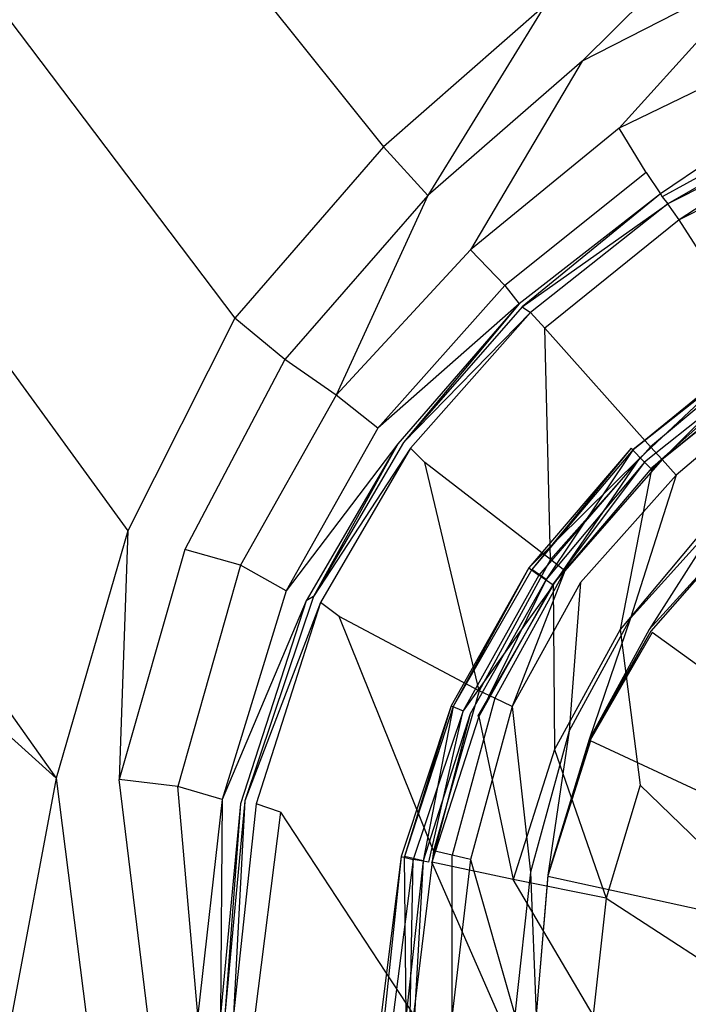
# Model space of a CAD drawing. Extents: x 0 to 0.9, y -1.3 to 0.
# Tile 9 of 18: x 0.3689 to 0.4157, y -0.5486 to -0.4796. Entities that reach past the tile are written whole.
import ezdxf

# ---------------------------------------------------------------- set-up
doc = ezdxf.new("R2010")
doc.units = 0
doc.layers.add('L0_ABLAUF_INF_0___REPLACEMTFORE', color=7, linetype='CONTINUOUS')
doc.layers.add('L1_WANNE_0_N_6231R4____REPLACEM', color=7, linetype='CONTINUOUS')

msp = doc.modelspace()

# ---------------------------------------------------------------- linework, layer by layer
at = {"layer": 'L0_ABLAUF_INF_0___REPLACEMTFORE', "color": 8}
for points, invisible_edges in [([(0.420346, -0.502775, 0.021484), (0.412344, -0.510322, 0.020438), (0.411713, -0.509641, 0.021529), (0.420346, -0.502775, 0.021484)], 13), ([(0.411844, -0.509722, 0.022621), (0.420346, -0.502775, 0.021484), (0.411713, -0.509641, 0.021529), (0.411844, -0.509722, 0.022621)], 14), ([(0.411844, -0.509722, 0.022621), (0.420444, -0.502921, 0.02253), (0.420346, -0.502775, 0.021484), (0.411844, -0.509722, 0.022621)], 14), ([(0.420444, -0.502921, 0.02253), (0.411844, -0.509722, 0.022621), (0.412644, -0.510622, 0.023257), (0.420444, -0.502921, 0.02253)], 14), ([(0.412344, -0.510322, 0.020438), (0.420346, -0.502775, 0.021484), (0.420844, -0.503521, 0.020438), (0.412344, -0.510322, 0.020438)], 14), ([(0.421044, -0.503921, 0.023257), (0.420444, -0.502921, 0.02253), (0.412644, -0.510622, 0.023257), (0.421044, -0.503921, 0.023257)], 14), ([(0.420844, -0.503521, 0.020438), (0.413144, -0.511122, 0.02062), (0.412344, -0.510322, 0.020438), (0.420844, -0.503521, 0.020438)], 13), ([(0.413144, -0.511122, 0.02062), (0.420844, -0.503521, 0.020438), (0.421444, -0.504521, 0.02062), (0.413144, -0.511122, 0.02062)], 14), ([(0.413144, -0.511022, 0.023348), (0.421044, -0.503921, 0.023257), (0.412644, -0.510622, 0.023257), (0.413144, -0.511022, 0.023348)], 13), ([(0.421044, -0.503921, 0.023257), (0.413144, -0.511022, 0.023348), (0.421344, -0.504421, 0.023348), (0.421044, -0.503921, 0.023257)], 14), ([(0.417044, -0.515022, 0.023803), (0.421344, -0.504421, 0.023348), (0.413144, -0.511022, 0.023348), (0.417044, -0.515022, 0.023803)], 13), ([(0.412344, -0.510322, 0.020438), (0.404545, -0.518022, 0.021529), (0.411713, -0.509641, 0.021529), (0.412344, -0.510322, 0.020438)], 14), ([(0.411713, -0.509641, 0.021529), (0.404545, -0.518022, 0.021529), (0.404744, -0.518122, 0.022621), (0.411713, -0.509641, 0.021529)], 14), ([(0.411713, -0.509641, 0.021529), (0.404744, -0.518122, 0.022621), (0.411844, -0.509722, 0.022621), (0.411713, -0.509641, 0.021529)], 14), ([(0.405744, -0.518822, 0.023257), (0.411844, -0.509722, 0.022621), (0.404744, -0.518122, 0.022621), (0.405744, -0.518822, 0.023257)], 13), ([(0.411844, -0.509722, 0.022621), (0.405744, -0.518822, 0.023257), (0.412644, -0.510622, 0.023257), (0.411844, -0.509722, 0.022621)], 14), ([(0.412344, -0.510322, 0.020438), (0.405244, -0.518522, 0.020438), (0.404545, -0.518022, 0.021529), (0.412344, -0.510322, 0.020438)], 14), ([(0.412344, -0.510322, 0.020438), (0.406244, -0.519222, 0.02062), (0.405244, -0.518522, 0.020438), (0.412344, -0.510322, 0.020438)], 13), ([(0.406244, -0.519122, 0.023348), (0.412644, -0.510622, 0.023257), (0.405744, -0.518822, 0.023257), (0.406244, -0.519122, 0.023348)], 13), ([(0.406244, -0.519222, 0.02062), (0.412344, -0.510322, 0.020438), (0.413144, -0.511122, 0.02062), (0.406244, -0.519222, 0.02062)], 14), ([(0.412644, -0.510622, 0.023257), (0.406244, -0.519122, 0.023348), (0.413144, -0.511022, 0.023348), (0.412644, -0.510622, 0.023257)], 14), ([(0.410944, -0.522322, 0.023803), (0.413144, -0.511022, 0.023348), (0.406244, -0.519122, 0.023348), (0.410944, -0.522322, 0.023803)], 13), ([(0.413144, -0.511022, 0.023348), (0.410944, -0.522322, 0.023803), (0.417044, -0.515022, 0.023803), (0.413144, -0.511022, 0.023348)], 14), ([(0.416344, -0.525922, 0.024349), (0.417044, -0.515022, 0.023803), (0.410944, -0.522322, 0.023803), (0.416344, -0.525922, 0.024349)], 13), ([(0.404545, -0.518022, 0.021529), (0.405244, -0.518522, 0.020438), (0.399093, -0.527665, 0.021529), (0.404545, -0.518022, 0.021529)], 14), ([(0.404545, -0.518022, 0.021529), (0.399093, -0.527665, 0.021529), (0.399244, -0.527722, 0.022621), (0.404545, -0.518022, 0.021529)], 14), ([(0.404545, -0.518022, 0.021529), (0.399244, -0.527722, 0.022621), (0.404744, -0.518122, 0.022621), (0.404545, -0.518022, 0.021529)], 14), ([(0.404744, -0.518122, 0.022621), (0.399244, -0.527722, 0.022621), (0.400444, -0.528222, 0.023257), (0.404744, -0.518122, 0.022621)], 14), ([(0.405744, -0.518822, 0.023257), (0.404744, -0.518122, 0.022621), (0.400444, -0.528222, 0.023257), (0.405744, -0.518822, 0.023257)], 14), ([(0.405244, -0.518522, 0.020438), (0.399944, -0.528022, 0.020438), (0.399093, -0.527665, 0.021529), (0.405244, -0.518522, 0.020438)], 14), ([(0.406244, -0.519222, 0.02062), (0.399944, -0.528022, 0.020438), (0.405244, -0.518522, 0.020438), (0.406244, -0.519222, 0.02062)], 14), ([(0.401044, -0.528422, 0.023348), (0.405744, -0.518822, 0.023257), (0.400444, -0.528222, 0.023257), (0.401044, -0.528422, 0.023348)], 13), ([(0.405744, -0.518822, 0.023257), (0.401044, -0.528422, 0.023348), (0.406244, -0.519122, 0.023348), (0.405744, -0.518822, 0.023257)], 14), ([(0.406244, -0.519222, 0.02062), (0.400944, -0.528422, 0.02062), (0.399944, -0.528022, 0.020438), (0.406244, -0.519222, 0.02062)], 14), ([(0.406344, -0.530722, 0.023803), (0.406244, -0.519122, 0.023348), (0.401044, -0.528422, 0.023348), (0.406344, -0.530722, 0.023803)], 13), ([(0.406244, -0.519122, 0.023348), (0.406344, -0.530722, 0.023803), (0.410944, -0.522322, 0.023803), (0.406244, -0.519122, 0.023348)], 14), ([(0.412344, -0.533222, 0.024349), (0.410944, -0.522322, 0.023803), (0.406344, -0.530722, 0.023803), (0.412344, -0.533222, 0.024349)], 13), ([(0.410944, -0.522322, 0.023803), (0.412344, -0.533222, 0.024349), (0.416344, -0.525922, 0.024349), (0.410944, -0.522322, 0.023803)], 14), ([(0.424743, -0.538322, 0.025167), (0.416344, -0.525922, 0.024349), (0.412344, -0.533222, 0.024349), (0.424743, -0.538322, 0.025167)], 14), ([(0.399093, -0.527665, 0.021529), (0.399944, -0.528022, 0.020438), (0.39561, -0.538216, 0.021529), (0.399093, -0.527665, 0.021529)], 14), ([(0.399093, -0.527665, 0.021529), (0.39561, -0.538216, 0.021529), (0.395844, -0.538222, 0.022621), (0.399093, -0.527665, 0.021529)], 14), ([(0.399093, -0.527665, 0.021529), (0.395844, -0.538222, 0.022621), (0.399244, -0.527722, 0.022621), (0.399093, -0.527665, 0.021529)], 14), ([(0.397144, -0.538522, 0.023257), (0.399244, -0.527722, 0.022621), (0.395844, -0.538222, 0.022621), (0.397144, -0.538522, 0.023257)], 13), ([(0.399244, -0.527722, 0.022621), (0.397144, -0.538522, 0.023257), (0.400444, -0.528222, 0.023257), (0.399244, -0.527722, 0.022621)], 14), ([(0.399944, -0.528022, 0.020438), (0.396444, -0.538422, 0.020438), (0.39561, -0.538216, 0.021529), (0.399944, -0.528022, 0.020438)], 14), ([(0.399944, -0.528022, 0.020438), (0.397544, -0.538622, 0.02062), (0.396444, -0.538422, 0.020438), (0.399944, -0.528022, 0.020438)], 13), ([(0.397744, -0.538622, 0.023348), (0.400444, -0.528222, 0.023257), (0.397144, -0.538522, 0.023257), (0.397744, -0.538622, 0.023348)], 13), ([(0.397544, -0.538622, 0.02062), (0.399944, -0.528022, 0.020438), (0.400944, -0.528422, 0.02062), (0.397544, -0.538622, 0.02062)], 14), ([(0.400444, -0.528222, 0.023257), (0.397744, -0.538622, 0.023348), (0.401044, -0.528422, 0.023348), (0.400444, -0.528222, 0.023257)], 14), ([(0.403444, -0.539823, 0.023803), (0.401044, -0.528422, 0.023348), (0.397744, -0.538622, 0.023348), (0.403444, -0.539823, 0.023803)], 13), ([(0.401044, -0.528422, 0.023348), (0.403444, -0.539823, 0.023803), (0.406344, -0.530722, 0.023803), (0.401044, -0.528422, 0.023348)], 14), ([(0.409944, -0.541123, 0.024349), (0.406344, -0.530722, 0.023803), (0.403444, -0.539823, 0.023803), (0.409944, -0.541123, 0.024349)], 13), ([(0.406344, -0.530722, 0.023803), (0.409944, -0.541123, 0.024349), (0.412344, -0.533222, 0.024349), (0.406344, -0.530722, 0.023803)], 14), ([(0.423144, -0.543723, 0.025167), (0.412344, -0.533222, 0.024349), (0.409944, -0.541123, 0.024349), (0.423144, -0.543723, 0.025167)], 13), ([(0.412344, -0.533222, 0.024349), (0.423144, -0.543723, 0.025167), (0.424743, -0.538322, 0.025167), (0.412344, -0.533222, 0.024349)], 14), ([(0.39561, -0.538216, 0.021529), (0.396444, -0.538422, 0.020438), (0.394196, -0.549323, 0.021575), (0.39561, -0.538216, 0.021529)], 14), ([(0.394444, -0.549323, 0.022712), (0.39561, -0.538216, 0.021529), (0.394196, -0.549323, 0.021575), (0.394444, -0.549323, 0.022712)], 13), ([(0.39561, -0.538216, 0.021529), (0.394444, -0.549323, 0.022712), (0.395844, -0.538222, 0.022621), (0.39561, -0.538216, 0.021529)], 14), ([(0.395944, -0.549323, 0.023257), (0.395844, -0.538222, 0.022621), (0.394444, -0.549323, 0.022712), (0.395944, -0.549323, 0.023257)], 14), ([(0.397144, -0.538522, 0.023257), (0.395844, -0.538222, 0.022621), (0.395944, -0.549323, 0.023257), (0.397144, -0.538522, 0.023257)], 14), ([(0.396444, -0.538422, 0.020438), (0.395044, -0.549323, 0.020438), (0.394196, -0.549323, 0.021575), (0.396444, -0.538422, 0.020438)], 14), ([(0.396444, -0.538422, 0.020438), (0.396244, -0.549323, 0.02062), (0.395044, -0.549323, 0.020438), (0.396444, -0.538422, 0.020438)], 13), ([(0.396544, -0.549323, 0.023348), (0.397144, -0.538522, 0.023257), (0.395944, -0.549323, 0.023257), (0.396544, -0.549323, 0.023348)], 13), ([(0.396244, -0.549323, 0.02062), (0.396444, -0.538422, 0.020438), (0.397544, -0.538622, 0.02062), (0.396244, -0.549323, 0.02062)], 14), ([(0.397144, -0.538522, 0.023257), (0.396544, -0.549323, 0.023348), (0.397744, -0.538622, 0.023348), (0.397144, -0.538522, 0.023257)], 14), ([(0.402444, -0.549323, 0.023894), (0.397744, -0.538622, 0.023348), (0.396544, -0.549323, 0.023348), (0.402444, -0.549323, 0.023894)], 14), ([(0.403444, -0.539823, 0.023803), (0.397744, -0.538622, 0.023348), (0.402444, -0.549323, 0.023894), (0.403444, -0.539823, 0.023803)], 14), ([(0.409044, -0.549323, 0.024349), (0.403444, -0.539823, 0.023803), (0.402444, -0.549323, 0.023894), (0.409044, -0.549323, 0.024349)], 14), ([(0.409944, -0.541123, 0.024349), (0.403444, -0.539823, 0.023803), (0.409044, -0.549323, 0.024349), (0.409944, -0.541123, 0.024349)], 14), ([(0.422544, -0.549323, 0.025167), (0.409944, -0.541123, 0.024349), (0.409044, -0.549323, 0.024349), (0.422544, -0.549323, 0.025167)], 13), ([(0.409944, -0.541123, 0.024349), (0.422544, -0.549323, 0.025167), (0.423144, -0.543723, 0.025167), (0.409944, -0.541123, 0.024349)], 14)]:
    msp.add_3dface(points, dxfattribs=dict(at, invisible_edges=invisible_edges))
at = {"layer": 'L1_WANNE_0_N_6231R4____REPLACEM', "color": 8}
for points, invisible_edges in [([(0.45, -1.297081, 0.006863), (0.002918, -0.549303, 0.00028), (0.005468, -0.002919), (0.45, -1.297081, 0.006863)], 14), ([(0.45, -1.297081, 0.006863), (0.005468, -0.002919), (0.00653, -0.002919), (0.45, -1.297081, 0.006863)], 14), ([(0.45, -1.297081, 0.006863), (0.00653, -0.002919), (0.008001, -0.002919), (0.45, -1.297081, 0.006863)], 14), ([(0.45, -1.297081, 0.006863), (0.008001, -0.002919), (0.45, -0.002919, 0.001068), (0.45, -1.297081, 0.006863)], 14), ([(0.394363, -0.488543, 0.026379), (0.327129, -0.404569, 0.027991), (0.317524, -0.412676, 0.027995), (0.394363, -0.488543, 0.026379)], 13), ([(0.327129, -0.404569, 0.027991), (0.394363, -0.488543, 0.026379), (0.405664, -0.478648, 0.026379), (0.327129, -0.404569, 0.027991)], 14), ([(0.383962, -0.500537, 0.026379), (0.317524, -0.412676, 0.027995), (0.309165, -0.42279, 0.027991), (0.383962, -0.500537, 0.026379)], 13), ([(0.317524, -0.412676, 0.027995), (0.383962, -0.500537, 0.026379), (0.394363, -0.488543, 0.026379), (0.317524, -0.412676, 0.027995)], 14), ([(0.376461, -0.51543, 0.026465), (0.309165, -0.42279, 0.027991), (0.302842, -0.436357, 0.028061), (0.376461, -0.51543, 0.026465)], 13), ([(0.309165, -0.42279, 0.027991), (0.376461, -0.51543, 0.026465), (0.383962, -0.500537, 0.026379), (0.309165, -0.42279, 0.027991)], 14), ([(0.371461, -0.532722, 0.02655), (0.302842, -0.436357, 0.028061), (0.298583, -0.467378, 0.028112), (0.371461, -0.532722, 0.02655)], 13), ([(0.302842, -0.436357, 0.028061), (0.371461, -0.532722, 0.02655), (0.376461, -0.51543, 0.026465), (0.302842, -0.436357, 0.028061)], 14), ([(0.371461, -0.532722, 0.02655), (0.298583, -0.467378, 0.028112), (0.368361, -0.549303, 0.02655), (0.371461, -0.532722, 0.02655)], 14), ([(0.408264, -0.482546, 0.026293), (0.419065, -0.471852, 0.026379), (0.405664, -0.478648, 0.026379), (0.408264, -0.482546, 0.026293)], 13), ([(0.419065, -0.471852, 0.026379), (0.408264, -0.482546, 0.026293), (0.420965, -0.476049, 0.026293), (0.419065, -0.471852, 0.026379)], 14), ([(0.410864, -0.487244, 0.026208), (0.420965, -0.476049, 0.026293), (0.408264, -0.482546, 0.026293), (0.410864, -0.487244, 0.026208)], 13), ([(0.420965, -0.476049, 0.026293), (0.410864, -0.487244, 0.026208), (0.422965, -0.481347, 0.026208), (0.420965, -0.476049, 0.026293)], 14), ([(0.397463, -0.491942, 0.026293), (0.405664, -0.478648, 0.026379), (0.394363, -0.488543, 0.026379), (0.397463, -0.491942, 0.026293)], 13), ([(0.405664, -0.478648, 0.026379), (0.397463, -0.491942, 0.026293), (0.408264, -0.482546, 0.026293), (0.405664, -0.478648, 0.026379)], 14), ([(0.422965, -0.481347, 0.026208), (0.410864, -0.487244, 0.026208), (0.412764, -0.490342, 0.025265), (0.422965, -0.481347, 0.026208)], 14), ([(0.424365, -0.484645, 0.025008), (0.422965, -0.481347, 0.026208), (0.412764, -0.490342, 0.025265), (0.424365, -0.484645, 0.025008)], 14), ([(0.400463, -0.49574, 0.026208), (0.408264, -0.482546, 0.026293), (0.397463, -0.491942, 0.026293), (0.400463, -0.49574, 0.026208)], 13), ([(0.408264, -0.482546, 0.026293), (0.400463, -0.49574, 0.026208), (0.410864, -0.487244, 0.026208), (0.408264, -0.482546, 0.026293)], 14), ([(0.412764, -0.490342, 0.025265), (0.413764, -0.491842, 0.02235), (0.424365, -0.484645, 0.025008), (0.412764, -0.490342, 0.025265)], 14), ([(0.424365, -0.484645, 0.025008), (0.413764, -0.491842, 0.02235), (0.424865, -0.486045, 0.022265), (0.424365, -0.484645, 0.025008)], 14), ([(0.413764, -0.491842, 0.02235), (0.413864, -0.492042, 0.019779), (0.424865, -0.486045, 0.022265), (0.413764, -0.491842, 0.02235)], 14), ([(0.424865, -0.486045, 0.022265), (0.413864, -0.492042, 0.019779), (0.424965, -0.486344, 0.019693), (0.424865, -0.486045, 0.022265)], 14), ([(0.413864, -0.492042, 0.019779), (0.414264, -0.492541, 0.018151), (0.424965, -0.486344, 0.019693), (0.413864, -0.492042, 0.019779)], 14), ([(0.424965, -0.486344, 0.019693), (0.414264, -0.492541, 0.018151), (0.425365, -0.486944, 0.018065), (0.424965, -0.486344, 0.019693)], 14), ([(0.410864, -0.487244, 0.026208), (0.400463, -0.49574, 0.026208), (0.402864, -0.498239, 0.025179), (0.410864, -0.487244, 0.026208)], 14), ([(0.412764, -0.490342, 0.025265), (0.410864, -0.487244, 0.026208), (0.402864, -0.498239, 0.025179), (0.412764, -0.490342, 0.025265)], 14), ([(0.415065, -0.493641, 0.016865), (0.425365, -0.486944, 0.018065), (0.414264, -0.492541, 0.018151), (0.415065, -0.493641, 0.016865)], 13), ([(0.425365, -0.486944, 0.018065), (0.415065, -0.493641, 0.016865), (0.425965, -0.488144, 0.016779), (0.425365, -0.486944, 0.018065)], 14), ([(0.394363, -0.488543, 0.026379), (0.383962, -0.500537, 0.026379), (0.387462, -0.503436, 0.026379), (0.394363, -0.488543, 0.026379)], 14), ([(0.397463, -0.491942, 0.026293), (0.394363, -0.488543, 0.026379), (0.387462, -0.503436, 0.026379), (0.397463, -0.491942, 0.026293)], 14), ([(0.425965, -0.488144, 0.016779), (0.415065, -0.493641, 0.016865), (0.420965, -0.502936, 0.010179), (0.425965, -0.488144, 0.016779)], 14), ([(0.412764, -0.490342, 0.025265), (0.402864, -0.498239, 0.025179), (0.413764, -0.491842, 0.02235), (0.412764, -0.490342, 0.025265)], 14), ([(0.391063, -0.505935, 0.026293), (0.397463, -0.491942, 0.026293), (0.387462, -0.503436, 0.026379), (0.391063, -0.505935, 0.026293)], 13), ([(0.397463, -0.491942, 0.026293), (0.391063, -0.505935, 0.026293), (0.400463, -0.49574, 0.026208), (0.397463, -0.491942, 0.026293)], 14), ([(0.402864, -0.498239, 0.025179), (0.403864, -0.499538, 0.02235), (0.413764, -0.491842, 0.02235), (0.402864, -0.498239, 0.025179)], 14), ([(0.413764, -0.491842, 0.02235), (0.403864, -0.499538, 0.02235), (0.404064, -0.499738, 0.019865), (0.413764, -0.491842, 0.02235)], 14), ([(0.413764, -0.491842, 0.02235), (0.404064, -0.499738, 0.019865), (0.413864, -0.492042, 0.019779), (0.413764, -0.491842, 0.02235)], 14), ([(0.404064, -0.499738, 0.019865), (0.414264, -0.492541, 0.018151), (0.413864, -0.492042, 0.019779), (0.404064, -0.499738, 0.019865)], 14), ([(0.414264, -0.492541, 0.018151), (0.404064, -0.499738, 0.019865), (0.404664, -0.500138, 0.018065), (0.414264, -0.492541, 0.018151)], 13), ([(0.414264, -0.492541, 0.018151), (0.404664, -0.500138, 0.018065), (0.405664, -0.501237, 0.016779), (0.414264, -0.492541, 0.018151)], 14), ([(0.415065, -0.493641, 0.016865), (0.414264, -0.492541, 0.018151), (0.405664, -0.501237, 0.016779), (0.415065, -0.493641, 0.016865)], 14), ([(0.415065, -0.493641, 0.016865), (0.405664, -0.501237, 0.016779), (0.413064, -0.509533, 0.010094), (0.415065, -0.493641, 0.016865)], 14), ([(0.420965, -0.502936, 0.010179), (0.415065, -0.493641, 0.016865), (0.413064, -0.509533, 0.010094), (0.420965, -0.502936, 0.010179)], 14), ([(0.400463, -0.49574, 0.026208), (0.391063, -0.505935, 0.026293), (0.393963, -0.508234, 0.02535), (0.400463, -0.49574, 0.026208)], 14), ([(0.402864, -0.498239, 0.025179), (0.400463, -0.49574, 0.026208), (0.393963, -0.508234, 0.02535), (0.402864, -0.498239, 0.025179)], 14), ([(0.402864, -0.498239, 0.025179), (0.393963, -0.508234, 0.02535), (0.403864, -0.499538, 0.02235), (0.402864, -0.498239, 0.025179)], 14), ([(0.403864, -0.499538, 0.02235), (0.393963, -0.508234, 0.02535), (0.395363, -0.509333, 0.022436), (0.403864, -0.499538, 0.02235)], 14), ([(0.403864, -0.499538, 0.02235), (0.395363, -0.509333, 0.022436), (0.395763, -0.509233, 0.019865), (0.403864, -0.499538, 0.02235)], 14), ([(0.403864, -0.499538, 0.02235), (0.395763, -0.509233, 0.019865), (0.404064, -0.499738, 0.019865), (0.403864, -0.499538, 0.02235)], 14), ([(0.404064, -0.499738, 0.019865), (0.395763, -0.509233, 0.019865), (0.404664, -0.500138, 0.018065), (0.404064, -0.499738, 0.019865)], 14), ([(0.404664, -0.500138, 0.018065), (0.395763, -0.509233, 0.019865), (0.396263, -0.509633, 0.018151), (0.404664, -0.500138, 0.018065)], 14), ([(0.404664, -0.500138, 0.018065), (0.396263, -0.509633, 0.018151), (0.397263, -0.510633, 0.016779), (0.404664, -0.500138, 0.018065)], 14), ([(0.405664, -0.501237, 0.016779), (0.404664, -0.500138, 0.018065), (0.397263, -0.510633, 0.016779), (0.405664, -0.501237, 0.016779)], 14), ([(0.383962, -0.500537, 0.026379), (0.376461, -0.51543, 0.026465), (0.380462, -0.51673, 0.026379), (0.383962, -0.500537, 0.026379)], 14), ([(0.387462, -0.503436, 0.026379), (0.383962, -0.500537, 0.026379), (0.380462, -0.51673, 0.026379), (0.387462, -0.503436, 0.026379)], 14), ([(0.406064, -0.517429, 0.010179), (0.405664, -0.501237, 0.016779), (0.397263, -0.510633, 0.016779), (0.406064, -0.517429, 0.010179)], 14), ([(0.413064, -0.509533, 0.010094), (0.405664, -0.501237, 0.016779), (0.406064, -0.517429, 0.010179), (0.413064, -0.509533, 0.010094)], 14), ([(0.420965, -0.502936, 0.010179), (0.413064, -0.509533, 0.010094), (0.413864, -0.510433, 0.009579), (0.420965, -0.502936, 0.010179)], 14), ([(0.421665, -0.504036, 0.009665), (0.420965, -0.502936, 0.010179), (0.413864, -0.510433, 0.009579), (0.421665, -0.504036, 0.009665)], 14), ([(0.387462, -0.503436, 0.026379), (0.380462, -0.51673, 0.026379), (0.384362, -0.517829, 0.026379), (0.387462, -0.503436, 0.026379)], 14), ([(0.391063, -0.505935, 0.026293), (0.387462, -0.503436, 0.026379), (0.384362, -0.517829, 0.026379), (0.391063, -0.505935, 0.026293)], 14), ([(0.421665, -0.504036, 0.009665), (0.413864, -0.510433, 0.009579), (0.414865, -0.511532, 0.009322), (0.421665, -0.504036, 0.009665)], 14), ([(0.422365, -0.505135, 0.009322), (0.421665, -0.504036, 0.009665), (0.414865, -0.511532, 0.009322), (0.422365, -0.505135, 0.009322)], 14), ([(0.417865, -0.514631, 0.009322), (0.422365, -0.505135, 0.009322), (0.414865, -0.511532, 0.009322), (0.417865, -0.514631, 0.009322)], 13), ([(0.391063, -0.505935, 0.026293), (0.384362, -0.517829, 0.026379), (0.387562, -0.519628, 0.025265), (0.391063, -0.505935, 0.026293)], 14), ([(0.393963, -0.508234, 0.02535), (0.391063, -0.505935, 0.026293), (0.387562, -0.519628, 0.025265), (0.393963, -0.508234, 0.02535)], 14), ([(0.393963, -0.508234, 0.02535), (0.387562, -0.519628, 0.025265), (0.395363, -0.509333, 0.022436), (0.393963, -0.508234, 0.02535)], 14), ([(0.395363, -0.509333, 0.022436), (0.389462, -0.520028, 0.019865), (0.395763, -0.509233, 0.019865), (0.395363, -0.509333, 0.022436)], 14), ([(0.395763, -0.509233, 0.019865), (0.389462, -0.520028, 0.019865), (0.396263, -0.509633, 0.018151), (0.395763, -0.509233, 0.019865)], 14), ([(0.395363, -0.509333, 0.022436), (0.387562, -0.519628, 0.025265), (0.388962, -0.520328, 0.022436), (0.395363, -0.509333, 0.022436)], 14), ([(0.389462, -0.520028, 0.019865), (0.395363, -0.509333, 0.022436), (0.388962, -0.520328, 0.022436), (0.389462, -0.520028, 0.019865)], 13), ([(0.396263, -0.509633, 0.018151), (0.389462, -0.520028, 0.019865), (0.389962, -0.520428, 0.018065), (0.396263, -0.509633, 0.018151)], 14), ([(0.396263, -0.509633, 0.018151), (0.389962, -0.520428, 0.018065), (0.391263, -0.521427, 0.016693), (0.396263, -0.509633, 0.018151)], 14), ([(0.397263, -0.510633, 0.016779), (0.396263, -0.509633, 0.018151), (0.391263, -0.521427, 0.016693), (0.397263, -0.510633, 0.016779)], 14), ([(0.413064, -0.509533, 0.010094), (0.406064, -0.517429, 0.010179), (0.407064, -0.518229, 0.009579), (0.413064, -0.509533, 0.010094)], 14), ([(0.413864, -0.510433, 0.009579), (0.413064, -0.509533, 0.010094), (0.407064, -0.518229, 0.009579), (0.413864, -0.510433, 0.009579)], 14), ([(0.401063, -0.526625, 0.010094), (0.397263, -0.510633, 0.016779), (0.391263, -0.521427, 0.016693), (0.401063, -0.526625, 0.010094)], 14), ([(0.406064, -0.517429, 0.010179), (0.397263, -0.510633, 0.016779), (0.401063, -0.526625, 0.010094), (0.406064, -0.517429, 0.010179)], 14), ([(0.413864, -0.510433, 0.009579), (0.407064, -0.518229, 0.009579), (0.408164, -0.519028, 0.009322), (0.413864, -0.510433, 0.009579)], 14), ([(0.414865, -0.511532, 0.009322), (0.413864, -0.510433, 0.009579), (0.408164, -0.519028, 0.009322), (0.414865, -0.511532, 0.009322)], 14), ([(0.411664, -0.521527, 0.009322), (0.414865, -0.511532, 0.009322), (0.408164, -0.519028, 0.009322), (0.411664, -0.521527, 0.009322)], 13), ([(0.414865, -0.511532, 0.009322), (0.411664, -0.521527, 0.009322), (0.417865, -0.514631, 0.009322), (0.414865, -0.511532, 0.009322)], 14), ([(0.412964, -0.522327, 0.009322), (0.417865, -0.514631, 0.009322), (0.411664, -0.521527, 0.009322), (0.412964, -0.522327, 0.009322)], 13), ([(0.417865, -0.514631, 0.009322), (0.412964, -0.522327, 0.009322), (0.418965, -0.51573, 0.009322), (0.417865, -0.514631, 0.009322)], 14), ([(0.375861, -0.532822, 0.026465), (0.376461, -0.51543, 0.026465), (0.371461, -0.532722, 0.02655), (0.375861, -0.532822, 0.026465)], 13), ([(0.376461, -0.51543, 0.026465), (0.375861, -0.532822, 0.026465), (0.380462, -0.51673, 0.026379), (0.376461, -0.51543, 0.026465)], 14), ([(0.418965, -0.51573, 0.009322), (0.412964, -0.522327, 0.009322), (0.418902, -0.515792, 0.00852), (0.418965, -0.51573, 0.009322)], 14), ([(0.418902, -0.515792, 0.00852), (0.412964, -0.522327, 0.009322), (0.413089, -0.522452, 0.00852), (0.418902, -0.515792, 0.00852)], 14), ([(0.418902, -0.515792, 0.00852), (0.413089, -0.522452, 0.00852), (0.418865, -0.51583, 0.008037), (0.418902, -0.515792, 0.00852)], 14), ([(0.418865, -0.51583, 0.008037), (0.413089, -0.522452, 0.00852), (0.413164, -0.522527, 0.008037), (0.418865, -0.51583, 0.008037)], 14), ([(0.45, -0.549303, 0.008036), (0.418865, -0.51583, 0.008037), (0.413164, -0.522527, 0.008037), (0.45, -0.549303, 0.008036)], 14), ([(0.380462, -0.51673, 0.026379), (0.375861, -0.532822, 0.026465), (0.379962, -0.533321, 0.026379), (0.380462, -0.51673, 0.026379)], 14), ([(0.384362, -0.517829, 0.026379), (0.380462, -0.51673, 0.026379), (0.379962, -0.533321, 0.026379), (0.384362, -0.517829, 0.026379)], 14), ([(0.406064, -0.517429, 0.010179), (0.401063, -0.526625, 0.010094), (0.402163, -0.527124, 0.009579), (0.406064, -0.517429, 0.010179)], 14), ([(0.407064, -0.518229, 0.009579), (0.406064, -0.517429, 0.010179), (0.402163, -0.527124, 0.009579), (0.407064, -0.518229, 0.009579)], 14), ([(0.384362, -0.517829, 0.026379), (0.379962, -0.533321, 0.026379), (0.383062, -0.534221, 0.025008), (0.384362, -0.517829, 0.026379)], 14), ([(0.387562, -0.519628, 0.025265), (0.384362, -0.517829, 0.026379), (0.383062, -0.534221, 0.025008), (0.387562, -0.519628, 0.025265)], 14), ([(0.403364, -0.527724, 0.009322), (0.407064, -0.518229, 0.009579), (0.402163, -0.527124, 0.009579), (0.403364, -0.527724, 0.009322)], 13), ([(0.407064, -0.518229, 0.009579), (0.403364, -0.527724, 0.009322), (0.408164, -0.519028, 0.009322), (0.407064, -0.518229, 0.009579)], 14), ([(0.387562, -0.519628, 0.025265), (0.383062, -0.534221, 0.025008), (0.388962, -0.520328, 0.022436), (0.387562, -0.519628, 0.025265)], 14), ([(0.407364, -0.529423, 0.009322), (0.408164, -0.519028, 0.009322), (0.403364, -0.527724, 0.009322), (0.407364, -0.529423, 0.009322)], 13), ([(0.408164, -0.519028, 0.009322), (0.407364, -0.529423, 0.009322), (0.411664, -0.521527, 0.009322), (0.408164, -0.519028, 0.009322)], 14), ([(0.388962, -0.520328, 0.022436), (0.383062, -0.534221, 0.025008), (0.384362, -0.534521, 0.022436), (0.388962, -0.520328, 0.022436)], 14), ([(0.388962, -0.520328, 0.022436), (0.384362, -0.534521, 0.022436), (0.384662, -0.534321, 0.019865), (0.388962, -0.520328, 0.022436)], 14), ([(0.389462, -0.520028, 0.019865), (0.388962, -0.520328, 0.022436), (0.384662, -0.534321, 0.019865), (0.389462, -0.520028, 0.019865)], 14), ([(0.389462, -0.520028, 0.019865), (0.384662, -0.534321, 0.019865), (0.389962, -0.520428, 0.018065), (0.389462, -0.520028, 0.019865)], 14), ([(0.389962, -0.520428, 0.018065), (0.384662, -0.534321, 0.019865), (0.385462, -0.534521, 0.017893), (0.389962, -0.520428, 0.018065)], 14), ([(0.389962, -0.520428, 0.018065), (0.385462, -0.534521, 0.017893), (0.387162, -0.535121, 0.016522), (0.389962, -0.520428, 0.018065)], 14), ([(0.391263, -0.521427, 0.016693), (0.389962, -0.520428, 0.018065), (0.387162, -0.535121, 0.016522), (0.391263, -0.521427, 0.016693)], 14), ([(0.397863, -0.537819, 0.009922), (0.391263, -0.521427, 0.016693), (0.387162, -0.535121, 0.016522), (0.397863, -0.537819, 0.009922)], 14), ([(0.401063, -0.526625, 0.010094), (0.391263, -0.521427, 0.016693), (0.397863, -0.537819, 0.009922), (0.401063, -0.526625, 0.010094)], 14), ([(0.408764, -0.530023, 0.009322), (0.411664, -0.521527, 0.009322), (0.407364, -0.529423, 0.009322), (0.408764, -0.530023, 0.009322)], 13), ([(0.411664, -0.521527, 0.009322), (0.408764, -0.530023, 0.009322), (0.412964, -0.522327, 0.009322), (0.411664, -0.521527, 0.009322)], 14), ([(0.412964, -0.522327, 0.009322), (0.408764, -0.530023, 0.009322), (0.413089, -0.522452, 0.00852), (0.412964, -0.522327, 0.009322)], 14), ([(0.413089, -0.522452, 0.00852), (0.408764, -0.530023, 0.009322), (0.408826, -0.530085, 0.00852), (0.413089, -0.522452, 0.00852)], 14), ([(0.413089, -0.522452, 0.00852), (0.408826, -0.530085, 0.00852), (0.413164, -0.522527, 0.008037), (0.413089, -0.522452, 0.00852)], 14), ([(0.413164, -0.522527, 0.008037), (0.408826, -0.530085, 0.00852), (0.408864, -0.530123, 0.008037), (0.413164, -0.522527, 0.008037)], 14), ([(0.45, -0.549303, 0.008036), (0.413164, -0.522527, 0.008037), (0.408864, -0.530123, 0.008037), (0.45, -0.549303, 0.008036)], 14), ([(0.401063, -0.526625, 0.010094), (0.397863, -0.537819, 0.009922), (0.399163, -0.538119, 0.009494), (0.401063, -0.526625, 0.010094)], 14), ([(0.402163, -0.527124, 0.009579), (0.401063, -0.526625, 0.010094), (0.399163, -0.538119, 0.009494), (0.402163, -0.527124, 0.009579)], 14), ([(0.402163, -0.527124, 0.009579), (0.399163, -0.538119, 0.009494), (0.400463, -0.538419, 0.009322), (0.402163, -0.527124, 0.009579)], 14), ([(0.403364, -0.527724, 0.009322), (0.402163, -0.527124, 0.009579), (0.400463, -0.538419, 0.009322), (0.403364, -0.527724, 0.009322)], 14), ([(0.404664, -0.539319, 0.009322), (0.403364, -0.527724, 0.009322), (0.400463, -0.538419, 0.009322), (0.404664, -0.539319, 0.009322)], 13), ([(0.403364, -0.527724, 0.009322), (0.404664, -0.539319, 0.009322), (0.407364, -0.529423, 0.009322), (0.403364, -0.527724, 0.009322)], 14), ([(0.405864, -0.539518, 0.009322), (0.407364, -0.529423, 0.009322), (0.404664, -0.539319, 0.009322), (0.405864, -0.539518, 0.009322)], 13), ([(0.407364, -0.529423, 0.009322), (0.405864, -0.539518, 0.009322), (0.408764, -0.530023, 0.009322), (0.407364, -0.529423, 0.009322)], 14), ([(0.408764, -0.530023, 0.009322), (0.405864, -0.539518, 0.009322), (0.408826, -0.530085, 0.00852), (0.408764, -0.530023, 0.009322)], 14), ([(0.408826, -0.530085, 0.00852), (0.405864, -0.539518, 0.009322), (0.405864, -0.539581, 0.00852), (0.408826, -0.530085, 0.00852)], 14), ([(0.408826, -0.530085, 0.00852), (0.405864, -0.539581, 0.00852), (0.408864, -0.530123, 0.008037), (0.408826, -0.530085, 0.00852)], 14), ([(0.408864, -0.530123, 0.008037), (0.405864, -0.539581, 0.00852), (0.405864, -0.539618, 0.008037), (0.408864, -0.530123, 0.008037)], 14), ([(0.45, -0.549303, 0.008036), (0.408864, -0.530123, 0.008037), (0.405864, -0.539618, 0.008037), (0.45, -0.549303, 0.008036)], 14), ([(0.373561, -0.549303, 0.026465), (0.371461, -0.532722, 0.02655), (0.368361, -0.549303, 0.02655), (0.373561, -0.549303, 0.026465)], 13), ([(0.371461, -0.532722, 0.02655), (0.373561, -0.549303, 0.026465), (0.375861, -0.532822, 0.026465), (0.371461, -0.532722, 0.02655)], 14), ([(0.377861, -0.549303, 0.026465), (0.375861, -0.532822, 0.026465), (0.373561, -0.549303, 0.026465), (0.377861, -0.549303, 0.026465)], 14), ([(0.379962, -0.533321, 0.026379), (0.375861, -0.532822, 0.026465), (0.377861, -0.549303, 0.026465), (0.379962, -0.533321, 0.026379)], 14), ([(0.381362, -0.549303, 0.025265), (0.379962, -0.533321, 0.026379), (0.377861, -0.549303, 0.026465), (0.381362, -0.549303, 0.025265)], 14), ([(0.383062, -0.534221, 0.025008), (0.379962, -0.533321, 0.026379), (0.381362, -0.549303, 0.025265), (0.383062, -0.534221, 0.025008)], 14), ([(0.383062, -0.534221, 0.025008), (0.381362, -0.549303, 0.025265), (0.382962, -0.549303, 0.022522), (0.383062, -0.534221, 0.025008)], 14), ([(0.383062, -0.534221, 0.025008), (0.382962, -0.549303, 0.022522), (0.384362, -0.534521, 0.022436), (0.383062, -0.534221, 0.025008)], 14), ([(0.383262, -0.549303, 0.019951), (0.384362, -0.534521, 0.022436), (0.382962, -0.549303, 0.022522), (0.383262, -0.549303, 0.019951)], 13), ([(0.384362, -0.534521, 0.022436), (0.383262, -0.549303, 0.019951), (0.384662, -0.534321, 0.019865), (0.384362, -0.534521, 0.022436)], 14), ([(0.384662, -0.534321, 0.019865), (0.383262, -0.549303, 0.019951), (0.383862, -0.549303, 0.018151), (0.384662, -0.534321, 0.019865)], 14), ([(0.384662, -0.534321, 0.019865), (0.383862, -0.549303, 0.018151), (0.385462, -0.534521, 0.017893), (0.384662, -0.534321, 0.019865)], 14), ([(0.385462, -0.534521, 0.017893), (0.383862, -0.549303, 0.018151), (0.385362, -0.549303, 0.016779), (0.385462, -0.534521, 0.017893)], 14), ([(0.387162, -0.535121, 0.016522), (0.385462, -0.534521, 0.017893), (0.385362, -0.549303, 0.016779), (0.387162, -0.535121, 0.016522)], 14), ([(0.396463, -0.549303, 0.010094), (0.387162, -0.535121, 0.016522), (0.385362, -0.549303, 0.016779), (0.396463, -0.549303, 0.010094)], 13), ([(0.387162, -0.535121, 0.016522), (0.396463, -0.549303, 0.010094), (0.397863, -0.537819, 0.009922), (0.387162, -0.535121, 0.016522)], 14), ([(0.397863, -0.537819, 0.009922), (0.396463, -0.549303, 0.010094), (0.397763, -0.549303, 0.009579), (0.397863, -0.537819, 0.009922)], 14), ([(0.399163, -0.538119, 0.009494), (0.397863, -0.537819, 0.009922), (0.397763, -0.549303, 0.009579), (0.399163, -0.538119, 0.009494)], 14), ([(0.399163, -0.549303, 0.009322), (0.399163, -0.538119, 0.009494), (0.397763, -0.549303, 0.009579), (0.399163, -0.549303, 0.009322)], 14), ([(0.400463, -0.538419, 0.009322), (0.399163, -0.538119, 0.009494), (0.399163, -0.549303, 0.009322), (0.400463, -0.538419, 0.009322)], 14), ([(0.403564, -0.549303, 0.009322), (0.400463, -0.538419, 0.009322), (0.399163, -0.549303, 0.009322), (0.403564, -0.549303, 0.009322)], 13), ([(0.400463, -0.538419, 0.009322), (0.403564, -0.549303, 0.009322), (0.404664, -0.539319, 0.009322), (0.400463, -0.538419, 0.009322)], 14), ([(0.405064, -0.549303, 0.009322), (0.404664, -0.539319, 0.009322), (0.403564, -0.549303, 0.009322), (0.405064, -0.549303, 0.009322)], 13), ([(0.404664, -0.539319, 0.009322), (0.405064, -0.549303, 0.009322), (0.405864, -0.539518, 0.009322), (0.404664, -0.539319, 0.009322)], 14), ([(0.405064, -0.549303, 0.00852), (0.405864, -0.539518, 0.009322), (0.405064, -0.549303, 0.009322), (0.405064, -0.549303, 0.00852)], 13), ([(0.405864, -0.539518, 0.009322), (0.405064, -0.549303, 0.00852), (0.405864, -0.539581, 0.00852), (0.405864, -0.539518, 0.009322)], 14), ([(0.405064, -0.549303, 0.008037), (0.405864, -0.539581, 0.00852), (0.405064, -0.549303, 0.00852), (0.405064, -0.549303, 0.008037)], 13), ([(0.405864, -0.539581, 0.00852), (0.405064, -0.549303, 0.008037), (0.405864, -0.539618, 0.008037), (0.405864, -0.539581, 0.00852)], 14), ([(0.45, -0.549303, 0.008036), (0.405864, -0.539618, 0.008037), (0.405064, -0.549303, 0.008037), (0.45, -0.549303, 0.008036)], 14)]:
    msp.add_3dface(points, dxfattribs=dict(at, invisible_edges=invisible_edges))

doc.saveas('drawing.dxf')
